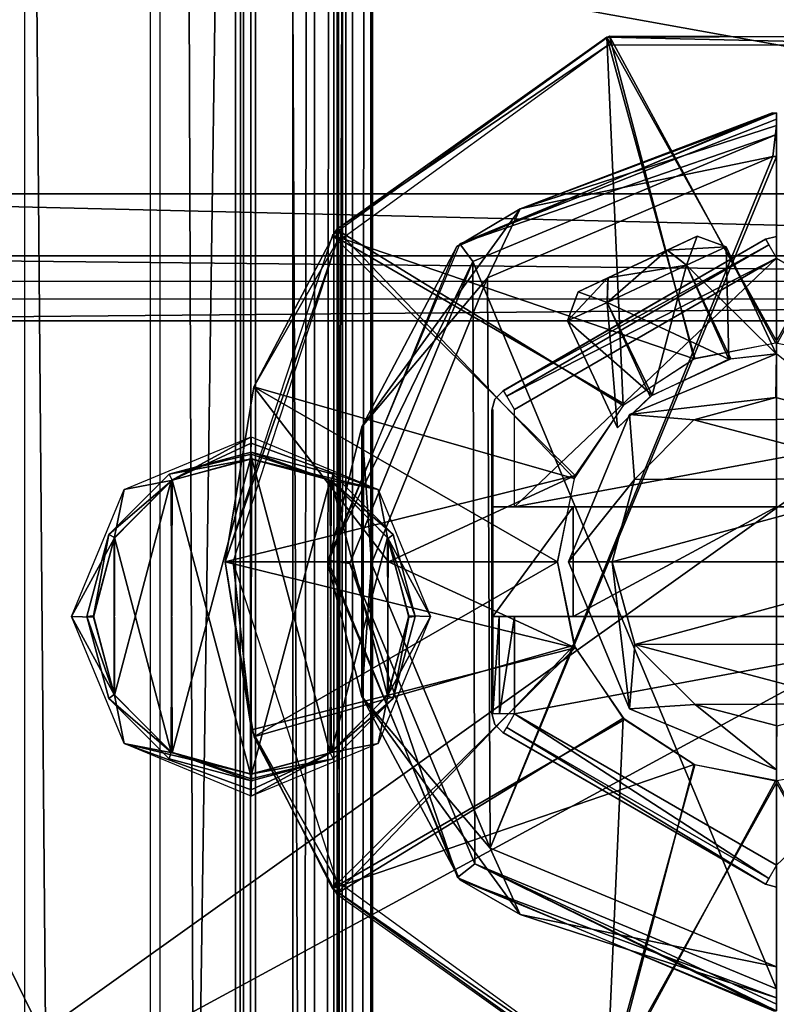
# Model space of a CAD drawing. Header units: millimetres. Extents: x -52 to 137, y -253 to 253.
# Tile 65 of 119: x -17 to 0, y 34 to 57. Entities that reach past the tile are written whole.
import ezdxf

# ---------------------------------------------------------------- set-up
doc = ezdxf.new("R2010")
doc.units = ezdxf.units.MM
doc.header["$LTSCALE"] = 65.185185
for name, color, linetype in [('1252', 7, 'CONTINUOUS'), ('1310', 7, 'CONTINUOUS'), ('1311', 7, 'CONTINUOUS'), ('1312', 7, 'CONTINUOUS'), ('1313', 7, 'CONTINUOUS'), ('1314', 7, 'CONTINUOUS'), ('1478', 7, 'CONTINUOUS'), ('1479', 7, 'CONTINUOUS'), ('1480', 7, 'CONTINUOUS'), ('1481', 7, 'CONTINUOUS'), ('1482', 7, 'CONTINUOUS'), ('1483', 7, 'CONTINUOUS'), ('1485', 7, 'CONTINUOUS'), ('1487', 7, 'CONTINUOUS'), ('1488', 7, 'CONTINUOUS'), ('1494', 7, 'CONTINUOUS'), ('1495', 7, 'CONTINUOUS'), ('1496', 7, 'CONTINUOUS'), ('1497', 7, 'CONTINUOUS'), ('1498', 7, 'CONTINUOUS'), ('1499', 7, 'CONTINUOUS'), ('1500', 7, 'CONTINUOUS'), ('1505', 7, 'CONTINUOUS'), ('1506', 7, 'CONTINUOUS'), ('1507', 7, 'CONTINUOUS'), ('1508', 7, 'CONTINUOUS'), ('1509', 7, 'CONTINUOUS'), ('1510', 7, 'CONTINUOUS'), ('1511', 7, 'CONTINUOUS'), ('1516', 7, 'CONTINUOUS'), ('322', 7, 'CONTINUOUS'), ('323', 7, 'CONTINUOUS'), ('324', 7, 'CONTINUOUS'), ('325', 7, 'CONTINUOUS'), ('326', 7, 'CONTINUOUS'), ('327', 7, 'CONTINUOUS'), ('328', 7, 'CONTINUOUS'), ('329', 7, 'CONTINUOUS'), ('343', 7, 'CONTINUOUS'), ('345', 7, 'CONTINUOUS'), ('353', 7, 'CONTINUOUS'), ('363', 7, 'CONTINUOUS'), ('367', 7, 'CONTINUOUS'), ('368', 7, 'CONTINUOUS'), ('369', 7, 'CONTINUOUS'), ('466', 7, 'CONTINUOUS'), ('467', 7, 'CONTINUOUS'), ('504', 7, 'CONTINUOUS'), ('524', 7, 'CONTINUOUS'), ('525', 7, 'CONTINUOUS'), ('526', 7, 'CONTINUOUS'), ('527', 7, 'CONTINUOUS'), ('528', 7, 'CONTINUOUS'), ('529', 7, 'CONTINUOUS'), ('530', 7, 'CONTINUOUS'), ('531', 7, 'CONTINUOUS'), ('532', 7, 'CONTINUOUS'), ('533', 7, 'CONTINUOUS'), ('534', 7, 'CONTINUOUS')]:
    doc.layers.add(name, color=color, linetype=linetype)

msp = doc.modelspace()

# ---------------------------------------------------------------- linework, layer by layer
at = {"layer": '1252', "linetype": 'Continuous'}
for points in [[(-18.508, -247.5, 37.491), (-18.508, 247.5, 37.491), (-14.305, -247.5, 35.363), (-18.508, -247.5, 37.491)], [(-14.305, -247.5, 35.363), (-18.508, 247.5, 37.491), (-14.305, 247.5, 35.363), (-14.305, -247.5, 35.363)]]:
    msp.add_3dface(points, dxfattribs=at)
at = {"layer": '1310', "color": 7, "linetype": 'Continuous'}
for points in [[(-12, 47, -116.31), (-12, 47, -110.31), (-10.125, 46.498, -110.31), (-12, 47, -116.31)], [(-10.125, 46.498, -116.31), (-12, 47, -116.31), (-10.125, 46.498, -110.31), (-10.125, 46.498, -116.31)], [(-8.752, 45.125, -116.31), (-10.125, 46.498, -116.31), (-8.752, 45.125, -110.31), (-8.752, 45.125, -116.31)], [(-8.752, 45.125, -110.31), (-10.125, 46.498, -116.31), (-10.125, 46.498, -110.31), (-8.752, 45.125, -110.31)], [(-8.25, 43.25, -116.31), (-8.752, 45.125, -116.31), (-8.25, 43.25, -110.31), (-8.25, 43.25, -116.31)], [(-8.25, 43.25, -110.31), (-8.752, 45.125, -116.31), (-8.752, 45.125, -110.31), (-8.25, 43.25, -110.31)], [(-8.752, 41.375, -116.31), (-8.25, 43.25, -116.31), (-8.752, 41.375, -110.31), (-8.752, 41.375, -116.31)], [(-8.752, 41.375, -110.31), (-8.25, 43.25, -116.31), (-8.25, 43.25, -110.31), (-8.752, 41.375, -110.31)], [(-10.125, 40.002, -116.31), (-8.752, 41.375, -116.31), (-10.125, 40.002, -110.31), (-10.125, 40.002, -116.31)], [(-10.125, 40.002, -110.31), (-8.752, 41.375, -116.31), (-8.752, 41.375, -110.31), (-10.125, 40.002, -110.31)], [(-12, 39.5, -116.31), (-10.125, 40.002, -116.31), (-12, 39.5, -110.31), (-12, 39.5, -116.31)], [(-12, 39.5, -110.31), (-10.125, 40.002, -116.31), (-10.125, 40.002, -110.31), (-12, 39.5, -110.31)]]:
    msp.add_3dface(points, dxfattribs=at)
at = {"layer": '1311', "color": 7, "linetype": 'Continuous'}
for points in [[(-10.125, 46.498, -110.31), (-12, 47, -110.31), (-10.172, 46.351, -110.16), (-10.125, 46.498, -110.31)], [(-12, 47, -110.31), (-12, 46.956, -110.204), (-10.172, 46.351, -110.16), (-12, 47, -110.31)], [(-12, 46.956, -110.204), (-11.987, 46.852, -110.16), (-10.172, 46.351, -110.16), (-12, 46.956, -110.204)], [(-8.752, 45.125, -110.31), (-10.125, 46.498, -110.31), (-10.172, 46.351, -110.16), (-8.752, 45.125, -110.31)], [(-8.87, 45.028, -110.16), (-8.752, 45.125, -110.31), (-10.172, 46.351, -110.16), (-8.87, 45.028, -110.16)], [(-8.25, 43.25, -110.31), (-8.752, 45.125, -110.31), (-8.87, 45.028, -110.16), (-8.25, 43.25, -110.31)], [(-8.401, 43.237, -110.16), (-8.25, 43.25, -110.31), (-8.87, 45.028, -110.16), (-8.401, 43.237, -110.16)], [(-8.883, 41.449, -110.16), (-8.752, 41.375, -110.31), (-8.401, 43.237, -110.16), (-8.883, 41.449, -110.16)], [(-8.752, 41.375, -110.31), (-8.25, 43.25, -110.31), (-8.401, 43.237, -110.16), (-8.752, 41.375, -110.31)], [(-10.195, 40.136, -110.16), (-8.752, 41.375, -110.31), (-8.883, 41.449, -110.16), (-10.195, 40.136, -110.16)], [(-10.125, 40.002, -110.31), (-8.752, 41.375, -110.31), (-10.195, 40.136, -110.16), (-10.125, 40.002, -110.31)], [(-12.013, 39.648, -110.16), (-10.125, 40.002, -110.31), (-10.195, 40.136, -110.16), (-12.013, 39.648, -110.16)], [(-12, 39.544, -110.204), (-10.125, 40.002, -110.31), (-12.013, 39.648, -110.16), (-12, 39.544, -110.204)], [(-12, 39.5, -110.31), (-10.125, 40.002, -110.31), (-12, 39.544, -110.204), (-12, 39.5, -110.31)]]:
    msp.add_3dface(points, dxfattribs=at)
at = {"layer": '1312', "color": 7, "linetype": 'Continuous'}
for points in [[(-12.013, 39.648, -110.16), (-11.987, 46.852, -110.16), (-13.805, 46.364, -110.16), (-12.013, 39.648, -110.16)], [(-11.987, 46.852, -110.16), (-12.013, 39.648, -110.16), (-10.195, 40.136, -110.16), (-11.987, 46.852, -110.16)], [(-11.987, 46.852, -110.16), (-10.195, 40.136, -110.16), (-10.172, 46.351, -110.16), (-11.987, 46.852, -110.16)], [(-15.117, 45.051, -110.16), (-13.828, 40.149, -110.16), (-13.805, 46.364, -110.16), (-15.117, 45.051, -110.16)], [(-13.828, 40.149, -110.16), (-12.013, 39.648, -110.16), (-13.805, 46.364, -110.16), (-13.828, 40.149, -110.16)], [(-10.195, 40.136, -110.16), (-8.883, 41.449, -110.16), (-10.172, 46.351, -110.16), (-10.195, 40.136, -110.16)], [(-8.883, 41.449, -110.16), (-8.87, 45.028, -110.16), (-10.172, 46.351, -110.16), (-8.883, 41.449, -110.16)], [(-15.599, 43.263, -110.16), (-15.13, 41.472, -110.16), (-15.117, 45.051, -110.16), (-15.599, 43.263, -110.16)], [(-15.13, 41.472, -110.16), (-13.828, 40.149, -110.16), (-15.117, 45.051, -110.16), (-15.13, 41.472, -110.16)], [(-8.883, 41.449, -110.16), (-8.401, 43.237, -110.16), (-8.87, 45.028, -110.16), (-8.883, 41.449, -110.16)]]:
    msp.add_3dface(points, dxfattribs=at)
at = {"layer": '1313', "color": 7, "linetype": 'Continuous'}
for points in [[(-12, 46.956, -110.204), (-12, 47, -110.31), (-13.875, 46.498, -110.31), (-12, 46.956, -110.204)], [(-11.987, 46.852, -110.16), (-12, 46.956, -110.204), (-13.875, 46.498, -110.31), (-11.987, 46.852, -110.16)], [(-13.805, 46.364, -110.16), (-11.987, 46.852, -110.16), (-13.875, 46.498, -110.31), (-13.805, 46.364, -110.16)], [(-15.248, 45.125, -110.31), (-13.805, 46.364, -110.16), (-13.875, 46.498, -110.31), (-15.248, 45.125, -110.31)], [(-15.117, 45.051, -110.16), (-13.805, 46.364, -110.16), (-15.248, 45.125, -110.31), (-15.117, 45.051, -110.16)], [(-15.75, 43.25, -110.31), (-15.599, 43.263, -110.16), (-15.248, 45.125, -110.31), (-15.75, 43.25, -110.31)], [(-15.599, 43.263, -110.16), (-15.117, 45.051, -110.16), (-15.248, 45.125, -110.31), (-15.599, 43.263, -110.16)], [(-15.13, 41.472, -110.16), (-15.599, 43.263, -110.16), (-15.75, 43.25, -110.31), (-15.13, 41.472, -110.16)], [(-15.248, 41.375, -110.31), (-15.13, 41.472, -110.16), (-15.75, 43.25, -110.31), (-15.248, 41.375, -110.31)], [(-13.828, 40.149, -110.16), (-15.13, 41.472, -110.16), (-15.248, 41.375, -110.31), (-13.828, 40.149, -110.16)], [(-13.875, 40.002, -110.31), (-13.828, 40.149, -110.16), (-15.248, 41.375, -110.31), (-13.875, 40.002, -110.31)], [(-12, 39.5, -110.31), (-13.828, 40.149, -110.16), (-13.875, 40.002, -110.31), (-12, 39.5, -110.31)], [(-12, 39.5, -110.31), (-12, 39.544, -110.204), (-13.828, 40.149, -110.16), (-12, 39.5, -110.31)], [(-12, 39.544, -110.204), (-12.013, 39.648, -110.16), (-13.828, 40.149, -110.16), (-12, 39.544, -110.204)]]:
    msp.add_3dface(points, dxfattribs=at)
at = {"layer": '1314', "color": 7, "linetype": 'Continuous'}
for points in [[(-12, 47, -110.31), (-12, 47, -116.31), (-13.875, 46.498, -116.31), (-12, 47, -110.31)], [(-13.875, 46.498, -110.31), (-12, 47, -110.31), (-13.875, 46.498, -116.31), (-13.875, 46.498, -110.31)], [(-15.248, 45.125, -110.31), (-13.875, 46.498, -110.31), (-15.248, 45.125, -116.31), (-15.248, 45.125, -110.31)], [(-15.248, 45.125, -116.31), (-13.875, 46.498, -110.31), (-13.875, 46.498, -116.31), (-15.248, 45.125, -116.31)], [(-15.75, 43.25, -110.31), (-15.248, 45.125, -110.31), (-15.75, 43.25, -116.31), (-15.75, 43.25, -110.31)], [(-15.75, 43.25, -116.31), (-15.248, 45.125, -110.31), (-15.248, 45.125, -116.31), (-15.75, 43.25, -116.31)], [(-15.248, 41.375, -110.31), (-15.75, 43.25, -110.31), (-15.248, 41.375, -116.31), (-15.248, 41.375, -110.31)], [(-15.248, 41.375, -116.31), (-15.75, 43.25, -110.31), (-15.75, 43.25, -116.31), (-15.248, 41.375, -116.31)], [(-13.875, 40.002, -110.31), (-15.248, 41.375, -110.31), (-13.875, 40.002, -116.31), (-13.875, 40.002, -110.31)], [(-13.875, 40.002, -116.31), (-15.248, 41.375, -110.31), (-15.248, 41.375, -116.31), (-13.875, 40.002, -116.31)], [(-12, 39.5, -116.31), (-12, 39.5, -110.31), (-13.875, 40.002, -110.31), (-12, 39.5, -116.31)], [(-12, 39.5, -116.31), (-13.875, 40.002, -110.31), (-13.875, 40.002, -116.31), (-12, 39.5, -116.31)]]:
    msp.add_3dface(points, dxfattribs=at)
at = {"layer": '1478', "color": 7, "linetype": 'Continuous'}
for points in [[(-2.052, 51.267, -147.016), (-0.008, 49.25, -148.748), (-1.146, 51.689, -148.748), (-2.052, 51.267, -147.016)], [(-3.865, 50.422, -147.016), (-2.843, 48.305, -146.998), (-2.052, 51.267, -147.016), (-3.865, 50.422, -147.016)], [(-2.843, 48.305, -146.998), (-1.041, 49.134, -147.024), (-2.052, 51.267, -147.016), (-2.843, 48.305, -146.998)], [(-1.041, 49.134, -147.024), (-0.008, 49.25, -148.748), (-2.052, 51.267, -147.016), (-1.041, 49.134, -147.024)], [(-4.771, 49.999, -148.748), (-2.843, 48.305, -146.998), (-3.865, 50.422, -147.016), (-4.771, 49.999, -148.748)], [(-3.633, 47.56, -148.748), (-2.843, 48.305, -146.998), (-4.771, 49.999, -148.748), (-3.633, 47.56, -148.748)]]:
    msp.add_3dface(points, dxfattribs=at)
at = {"layer": '1479', "color": 7, "linetype": 'Continuous'}
for points in [[(-1.146, 51.689, -148.748), (-1.088, 49.124, -150.498), (-2.052, 51.267, -150.48), (-1.146, 51.689, -148.748)], [(-1.146, 51.689, -148.748), (-0.008, 49.25, -148.748), (-1.088, 49.124, -150.498), (-1.146, 51.689, -148.748)], [(-2.052, 51.267, -150.48), (-1.088, 49.124, -150.498), (-3.865, 50.422, -150.48), (-2.052, 51.267, -150.48)], [(-3.633, 47.56, -148.748), (-4.771, 49.999, -148.748), (-3.865, 50.422, -150.48), (-3.633, 47.56, -148.748)], [(-1.088, 49.124, -150.498), (-2.882, 48.276, -150.47), (-3.865, 50.422, -150.48), (-1.088, 49.124, -150.498)], [(-2.882, 48.276, -150.47), (-3.633, 47.56, -148.748), (-3.865, 50.422, -150.48), (-2.882, 48.276, -150.47)]]:
    msp.add_3dface(points, dxfattribs=at)
at = {"layer": '1480', "color": 7, "linetype": 'Continuous'}
for points in [[(-1.81, 51.931, -148.748), (-2.052, 51.267, -150.48), (-2.499, 51.61, -150.052), (-1.81, 51.931, -148.748)], [(-1.146, 51.689, -148.748), (-2.052, 51.267, -150.48), (-1.81, 51.931, -148.748), (-1.146, 51.689, -148.748)], [(-2.052, 51.267, -150.48), (-3.865, 50.422, -150.48), (-2.499, 51.61, -150.052), (-2.052, 51.267, -150.48)], [(-2.499, 51.61, -150.052), (-3.865, 50.422, -150.48), (-3.85, 50.98, -150.046), (-2.499, 51.61, -150.052)], [(-4.771, 49.999, -148.748), (-4.529, 50.663, -148.748), (-3.85, 50.98, -150.046), (-4.771, 49.999, -148.748)], [(-3.865, 50.422, -150.48), (-4.771, 49.999, -148.748), (-3.85, 50.98, -150.046), (-3.865, 50.422, -150.48)]]:
    msp.add_3dface(points, dxfattribs=at)
at = {"layer": '1481', "color": 7, "linetype": 'Continuous'}
for points in [[(-4.529, 50.663, -148.748), (-1.81, 51.931, -148.748), (-2.499, 51.61, -150.052), (-4.529, 50.663, -148.748)], [(-1.81, 51.931, -148.748), (-4.529, 50.663, -148.748), (-3.841, 50.984, -147.444), (-1.81, 51.931, -148.748)], [(-2.49, 51.614, -147.45), (-1.81, 51.931, -148.748), (-3.841, 50.984, -147.444), (-2.49, 51.614, -147.45)], [(-4.529, 50.663, -148.748), (-2.499, 51.61, -150.052), (-3.85, 50.98, -150.046), (-4.529, 50.663, -148.748)]]:
    msp.add_3dface(points, dxfattribs=at)
at = {"layer": '1482', "color": 7, "linetype": 'Continuous'}
for points in [[(-1.146, 51.689, -148.748), (-1.81, 51.931, -148.748), (-2.49, 51.614, -147.45), (-1.146, 51.689, -148.748)], [(-2.052, 51.267, -147.016), (-2.49, 51.614, -147.45), (-3.841, 50.984, -147.444), (-2.052, 51.267, -147.016)], [(-2.052, 51.267, -147.016), (-1.146, 51.689, -148.748), (-2.49, 51.614, -147.45), (-2.052, 51.267, -147.016)], [(-3.865, 50.422, -147.016), (-2.052, 51.267, -147.016), (-3.841, 50.984, -147.444), (-3.865, 50.422, -147.016)], [(-4.529, 50.663, -148.748), (-3.865, 50.422, -147.016), (-3.841, 50.984, -147.444), (-4.529, 50.663, -148.748)], [(-4.771, 49.999, -148.748), (-3.865, 50.422, -147.016), (-4.529, 50.663, -148.748), (-4.771, 49.999, -148.748)]]:
    msp.add_3dface(points, dxfattribs=at)
at = {"layer": '1483', "color": 7, "linetype": 'Continuous'}
for points in [[(0, 34.75, -168.748), (0, 54.25, -168.748), (-6.934, 51.353, -168.748), (0, 34.75, -168.748)], [(-9.749, 44.461, -168.748), (-6.891, 37.603, -168.748), (-6.934, 51.353, -168.748), (-9.749, 44.461, -168.748)], [(-6.891, 37.603, -168.748), (0, 34.75, -168.748), (-6.934, 51.353, -168.748), (-6.891, 37.603, -168.748)]]:
    msp.add_3dface(points, dxfattribs=at)
at = {"layer": '1485', "color": 7, "linetype": 'Continuous'}
for points in [[(0, 54.604, -168.894), (0, 54.75, -169.248), (-7.236, 51.76, -169.248), (0, 54.604, -168.894)], [(0, 54.25, -168.748), (0, 54.604, -168.894), (-7.236, 51.76, -169.248), (0, 54.25, -168.748)], [(-6.934, 51.353, -168.748), (0, 54.25, -168.748), (-7.236, 51.76, -169.248), (-6.934, 51.353, -168.748)], [(-10.25, 44.534, -169.248), (-6.934, 51.353, -168.748), (-7.236, 51.76, -169.248), (-10.25, 44.534, -169.248)], [(-9.749, 44.461, -168.748), (-6.934, 51.353, -168.748), (-10.25, 44.534, -169.248), (-9.749, 44.461, -168.748)], [(-7.283, 37.288, -169.248), (-9.749, 44.461, -168.748), (-10.25, 44.534, -169.248), (-7.283, 37.288, -169.248)], [(-6.891, 37.603, -168.748), (-9.749, 44.461, -168.748), (-7.283, 37.288, -169.248), (-6.891, 37.603, -168.748)], [(-0.067, 34.25, -169.248), (-6.891, 37.603, -168.748), (-7.283, 37.288, -169.248), (-0.067, 34.25, -169.248)], [(0, 34.75, -168.748), (-6.891, 37.603, -168.748), (0, 34.396, -168.894), (0, 34.75, -168.748)], [(-6.891, 37.603, -168.748), (0, 34.25, -169.248), (0, 34.396, -168.894), (-6.891, 37.603, -168.748)], [(0, 34.25, -169.248), (-6.891, 37.603, -168.748), (-0.067, 34.25, -169.248), (0, 34.25, -169.248)]]:
    msp.add_3dface(points, dxfattribs=at)
at = {"layer": '1487', "color": 7, "linetype": 'Continuous'}
for points in [[(-6.6, 50.98, -170.748), (-0.086, 53.75, -170.748), (-6.539, 37.959, -170.748), (-6.6, 50.98, -170.748)], [(0, 53.75, -170.748), (0, 35.25, -170.748), (-6.539, 37.959, -170.748), (0, 53.75, -170.748)], [(-0.086, 53.75, -170.748), (0, 53.75, -170.748), (-6.539, 37.959, -170.748), (-0.086, 53.75, -170.748)], [(-9.248, 44.457, -170.748), (-6.6, 50.98, -170.748), (-6.539, 37.959, -170.748), (-9.248, 44.457, -170.748)]]:
    msp.add_3dface(points, dxfattribs=at)
at = {"layer": '1488', "color": 7, "linetype": 'Continuous'}
for points in [[(-0.095, 54.75, -169.748), (-5.853, 52.555, -170.455), (-7.298, 51.697, -169.748), (-0.095, 54.75, -169.748)], [(0, 54.75, -169.748), (0, 54.457, -170.455), (-5.853, 52.555, -170.455), (0, 54.75, -169.748)], [(0, 54.75, -169.748), (-5.853, 52.555, -170.455), (-0.095, 54.75, -169.748), (0, 54.75, -169.748)], [(0, 54.457, -170.455), (-0.086, 53.75, -170.748), (-5.853, 52.555, -170.455), (0, 54.457, -170.455)], [(0, 54.457, -170.455), (0, 53.75, -170.748), (-0.086, 53.75, -170.748), (0, 54.457, -170.455)], [(-0.086, 53.75, -170.748), (-6.6, 50.98, -170.748), (-5.853, 52.555, -170.455), (-0.086, 53.75, -170.748)], [(-5.853, 52.555, -170.455), (-6.6, 50.98, -170.748), (-9.47, 47.577, -170.455), (-5.853, 52.555, -170.455)], [(-5.853, 52.555, -170.455), (-9.47, 47.577, -170.455), (-7.298, 51.697, -169.748), (-5.853, 52.555, -170.455)], [(-7.298, 51.697, -169.748), (-9.47, 47.577, -170.455), (-10.25, 44.452, -169.748), (-7.298, 51.697, -169.748)], [(-6.6, 50.98, -170.748), (-9.248, 44.457, -170.748), (-9.47, 47.577, -170.455), (-6.6, 50.98, -170.748)], [(-9.47, 47.577, -170.455), (-9.47, 41.423, -170.455), (-10.25, 44.452, -169.748), (-9.47, 47.577, -170.455)], [(-9.47, 47.577, -170.455), (-9.248, 44.457, -170.748), (-9.47, 41.423, -170.455), (-9.47, 47.577, -170.455)], [(-10.25, 44.452, -169.748), (-9.47, 41.423, -170.455), (-7.231, 37.235, -169.748), (-10.25, 44.452, -169.748)], [(-9.248, 44.457, -170.748), (-6.539, 37.959, -170.748), (-9.47, 41.423, -170.455), (-9.248, 44.457, -170.748)], [(-9.47, 41.423, -170.455), (-6.539, 37.959, -170.748), (-5.853, 36.445, -170.455), (-9.47, 41.423, -170.455)], [(-9.47, 41.423, -170.455), (-5.853, 36.445, -170.455), (-7.231, 37.235, -169.748), (-9.47, 41.423, -170.455)], [(-6.539, 37.959, -170.748), (0, 35.25, -170.748), (-5.853, 36.445, -170.455), (-6.539, 37.959, -170.748)], [(0, 34.543, -170.455), (0, 34.25, -169.748), (-7.231, 37.235, -169.748), (0, 34.543, -170.455)], [(-5.853, 36.445, -170.455), (0, 34.543, -170.455), (-7.231, 37.235, -169.748), (-5.853, 36.445, -170.455)], [(0, 35.25, -170.748), (0, 34.543, -170.455), (-5.853, 36.445, -170.455), (0, 35.25, -170.748)]]:
    msp.add_3dface(points, dxfattribs=at)
at = {"layer": '1494', "color": 7, "linetype": 'Continuous'}
for points in [[(-6.25, 48.397, -170.748), (-0.25, 51.861, -170.748), (-6.25, 48.397, -174.848), (-6.25, 48.397, -170.748)], [(-6.25, 48.397, -174.848), (-0.25, 51.861, -170.748), (-6.245, 48.4, -175.348), (-6.25, 48.397, -174.848)], [(-6.245, 48.4, -175.348), (-0.25, 51.861, -170.748), (-6.232, 48.408, -175.848), (-6.245, 48.4, -175.348)], [(-0.25, 51.861, -170.748), (-0.25, 51.861, -175.848), (-6.232, 48.408, -175.848), (-0.25, 51.861, -170.748)]]:
    msp.add_3dface(points, dxfattribs=at)
at = {"layer": '1495', "color": 7, "linetype": 'Continuous'}
for points in [[(-6.232, 48.408, -175.848), (-0.25, 51.861, -175.848), (-0.177, 51.734, -176.201), (-6.232, 48.408, -175.848)], [(-6.232, 48.408, -175.848), (-0.177, 51.734, -176.201), (-6.159, 48.281, -176.201), (-6.232, 48.408, -175.848)], [(-0.177, 51.734, -176.201), (0, 51.428, -176.348), (-6.159, 48.281, -176.201), (-0.177, 51.734, -176.201)], [(-6.159, 48.281, -176.201), (0, 51.428, -176.348), (-5.982, 47.975, -176.348), (-6.159, 48.281, -176.201)]]:
    msp.add_3dface(points, dxfattribs=at)
at = {"layer": '1496', "color": 7, "linetype": 'Continuous'}
for points in [[(-5.982, 41.025, -176.348), (6, 43.25, -176.348), (0, 37.572, -176.348), (-5.982, 41.025, -176.348)], [(6, 43.25, -176.348), (-5.982, 41.025, -176.348), (-5.982, 43.25, -176.348), (6, 43.25, -176.348)]]:
    msp.add_3dface(points, dxfattribs=at)
at = {"layer": '1497', "color": 7, "linetype": 'Continuous'}
for points in [[(-5.982, 47.975, -176.348), (0, 51.428, -176.348), (-5.982, 45.75, -176.348), (-5.982, 47.975, -176.348)], [(0, 51.428, -176.348), (6, 47.964, -176.348), (-5.982, 45.75, -176.348), (0, 51.428, -176.348)], [(6, 47.964, -176.348), (6, 45.75, -176.348), (-5.982, 45.75, -176.348), (6, 47.964, -176.348)]]:
    msp.add_3dface(points, dxfattribs=at)
at = {"layer": '1498', "color": 7, "linetype": 'Continuous'}
for points in [[(-6.329, 41.025, -176.208), (-6.482, 41.025, -175.866), (-6.337, 43.25, -176.2), (-6.329, 41.025, -176.208)], [(-6.337, 43.25, -176.2), (-6.482, 41.025, -175.866), (-6.482, 43.25, -175.866), (-6.337, 43.25, -176.2)], [(-5.982, 43.25, -176.348), (-6.329, 41.025, -176.208), (-6.337, 43.25, -176.2), (-5.982, 43.25, -176.348)], [(-5.982, 43.25, -176.348), (-5.982, 41.025, -176.348), (-6.329, 41.025, -176.208), (-5.982, 43.25, -176.348)]]:
    msp.add_3dface(points, dxfattribs=at)
at = {"layer": '1499', "color": 7, "linetype": 'Continuous'}
for points in [[(-6.5, 47.964, -174.848), (-6.495, 47.967, -175.357), (-6.5, 41.036, -174.848), (-6.5, 47.964, -174.848)], [(-6.5, 41.036, -174.848), (-6.495, 47.967, -175.357), (-6.495, 41.033, -175.357), (-6.5, 41.036, -174.848)], [(-6.482, 47.975, -175.866), (-6.482, 45.75, -175.866), (-6.495, 41.033, -175.357), (-6.482, 47.975, -175.866)], [(-6.495, 47.967, -175.357), (-6.482, 47.975, -175.866), (-6.495, 41.033, -175.357), (-6.495, 47.967, -175.357)], [(-6.482, 45.75, -175.866), (-6.482, 43.25, -175.866), (-6.495, 41.033, -175.357), (-6.482, 45.75, -175.866)], [(-4.646, 43.25, -184.893), (-6.482, 43.25, -175.866), (-4.646, 45.75, -184.893), (-4.646, 43.25, -184.893)], [(-4.646, 45.75, -184.893), (-6.482, 43.25, -175.866), (-6.482, 45.75, -175.866), (-4.646, 45.75, -184.893)], [(0, 43.25, -192.848), (-4.646, 43.25, -184.893), (0, 45.75, -192.848), (0, 43.25, -192.848)], [(0, 45.75, -192.848), (-4.646, 43.25, -184.893), (-4.646, 45.75, -184.893), (0, 45.75, -192.848)], [(-6.482, 43.25, -175.866), (-6.482, 41.025, -175.866), (-6.495, 41.033, -175.357), (-6.482, 43.25, -175.866)]]:
    msp.add_3dface(points, dxfattribs=at)
at = {"layer": '1500', "color": 7, "linetype": 'Continuous'}
for points in [[(-6.337, 43.25, -176.2), (-6.482, 43.25, -175.866), (-4.646, 43.25, -184.893), (-6.337, 43.25, -176.2)], [(-5.982, 43.25, -176.348), (-6.337, 43.25, -176.2), (-4.646, 43.25, -184.893), (-5.982, 43.25, -176.348)], [(6, 43.25, -176.348), (-5.982, 43.25, -176.348), (0, 43.25, -192.848), (6, 43.25, -176.348)], [(-5.982, 43.25, -176.348), (-4.646, 43.25, -184.893), (0, 43.25, -192.848), (-5.982, 43.25, -176.348)]]:
    msp.add_3dface(points, dxfattribs=at)
at = {"layer": '1505', "color": 7, "linetype": 'Continuous'}
for points in [[(-0.25, 37.139, -170.748), (-0.25, 37.139, -175.848), (0, 37.072, -175.848), (-0.25, 37.139, -170.748)], [(-0.25, 37.139, -170.748), (0, 37.072, -175.848), (0, 37.072, -170.748), (-0.25, 37.139, -170.748)]]:
    msp.add_3dface(points, dxfattribs=at)
at = {"layer": '1506', "color": 7, "linetype": 'Continuous'}
for points in [[(-6.25, 40.603, -170.748), (-6.25, 40.603, -174.848), (-6.245, 40.6, -175.348), (-6.25, 40.603, -170.748)], [(-6.232, 40.592, -175.848), (-6.25, 40.603, -170.748), (-6.245, 40.6, -175.348), (-6.232, 40.592, -175.848)], [(-6.25, 40.603, -170.748), (-6.232, 40.592, -175.848), (-0.25, 37.139, -175.848), (-6.25, 40.603, -170.748)], [(-0.25, 37.139, -170.748), (-6.25, 40.603, -170.748), (-0.25, 37.139, -175.848), (-0.25, 37.139, -170.748)]]:
    msp.add_3dface(points, dxfattribs=at)
at = {"layer": '1507', "color": 7, "linetype": 'Continuous'}
for points in [[(-6.159, 40.719, -176.201), (-5.982, 41.025, -176.348), (-0.177, 37.266, -176.201), (-6.159, 40.719, -176.201)], [(-5.982, 41.025, -176.348), (0, 37.572, -176.348), (-0.177, 37.266, -176.201), (-5.982, 41.025, -176.348)], [(-0.25, 37.139, -175.848), (-6.232, 40.592, -175.848), (-6.159, 40.719, -176.201), (-0.25, 37.139, -175.848)], [(-0.25, 37.139, -175.848), (-6.159, 40.719, -176.201), (-0.177, 37.266, -176.201), (-0.25, 37.139, -175.848)]]:
    msp.add_3dface(points, dxfattribs=at)
at = {"layer": '1508', "color": 7, "linetype": 'Continuous'}
for points in [[(-6.5, 41.036, -170.748), (-6.5, 41.036, -174.848), (-6.433, 40.786, -174.848), (-6.5, 41.036, -170.748)], [(-6.5, 41.036, -170.748), (-6.433, 40.786, -174.848), (-6.433, 40.786, -170.748), (-6.5, 41.036, -170.748)], [(-6.25, 40.603, -174.848), (-6.25, 40.603, -170.748), (-6.433, 40.786, -170.748), (-6.25, 40.603, -174.848)], [(-6.433, 40.786, -174.848), (-6.25, 40.603, -174.848), (-6.433, 40.786, -170.748), (-6.433, 40.786, -174.848)]]:
    msp.add_3dface(points, dxfattribs=at)
at = {"layer": '1509', "color": 7, "linetype": 'Continuous'}
for points in [[(-6.5, 47.964, -174.848), (-6.5, 41.036, -174.848), (-6.5, 47.964, -170.748), (-6.5, 47.964, -174.848)], [(-6.5, 47.964, -170.748), (-6.5, 41.036, -174.848), (-6.5, 41.036, -170.748), (-6.5, 47.964, -170.748)]]:
    msp.add_3dface(points, dxfattribs=at)
at = {"layer": '1510', "color": 7, "linetype": 'Continuous'}
for points in [[(-6.25, 48.397, -170.748), (-6.25, 48.397, -174.848), (-6.433, 48.214, -174.848), (-6.25, 48.397, -170.748)], [(-6.25, 48.397, -170.748), (-6.433, 48.214, -174.848), (-6.433, 48.214, -170.748), (-6.25, 48.397, -170.748)], [(-6.5, 47.964, -174.848), (-6.5, 47.964, -170.748), (-6.433, 48.214, -170.748), (-6.5, 47.964, -174.848)], [(-6.433, 48.214, -174.848), (-6.5, 47.964, -174.848), (-6.433, 48.214, -170.748), (-6.433, 48.214, -174.848)]]:
    msp.add_3dface(points, dxfattribs=at)
at = {"layer": '1511', "color": 7, "linetype": 'Continuous'}
for points in [[(-4.646, 45.75, -184.893), (-6.482, 45.75, -175.866), (-6.321, 45.75, -176.216), (-4.646, 45.75, -184.893)], [(-5.982, 45.75, -176.348), (-4.646, 45.75, -184.893), (-6.321, 45.75, -176.216), (-5.982, 45.75, -176.348)], [(-5.982, 45.75, -176.348), (6, 45.75, -176.348), (-4.646, 45.75, -184.893), (-5.982, 45.75, -176.348)], [(6, 45.75, -176.348), (0, 45.75, -192.848), (-4.646, 45.75, -184.893), (6, 45.75, -176.348)]]:
    msp.add_3dface(points, dxfattribs=at)
at = {"layer": '1516', "color": 7, "linetype": 'Continuous'}
for points in [[(-0.25, 51.861, -175.848), (-0.25, 51.861, -170.748), (0, 51.928, -170.748), (-0.25, 51.861, -175.848)], [(0, 51.928, -175.848), (-0.25, 51.861, -175.848), (0, 51.928, -170.748), (0, 51.928, -175.848)]]:
    msp.add_3dface(points, dxfattribs=at)
at = {"layer": '322', "linetype": 'Continuous'}
for points in [[(-10.108, -247.5, 37.416), (-9.836, -247.5, 37.012), (-10.108, 247.5, 37.416), (-10.108, -247.5, 37.416)], [(-10.108, 247.5, 37.416), (-9.836, -247.5, 37.012), (-9.836, 247.5, 37.012), (-10.108, 247.5, 37.416)], [(-9.836, -247.5, 37.012), (-10.036, -247.5, 36.568), (-9.836, 247.5, 37.012), (-9.836, -247.5, 37.012)], [(-9.836, 247.5, 37.012), (-10.036, -247.5, 36.568), (-10.036, 247.5, 36.568), (-9.836, 247.5, 37.012)]]:
    msp.add_3dface(points, dxfattribs=at)
at = {"layer": '323', "linetype": 'Continuous'}
for points in [[(-10.108, -247.5, 37.416), (-10.108, 247.5, 37.416), (-17.173, -247.5, 40.991), (-10.108, -247.5, 37.416)], [(-17.173, -247.5, 40.991), (-10.108, 247.5, 37.416), (-17.173, 247.5, 40.991), (-17.173, -247.5, 40.991)]]:
    msp.add_3dface(points, dxfattribs=at)
at = {"layer": '324', "linetype": 'Continuous'}
for points in [[(-12.355, 247.5, 31.299), (-12.355, -247.5, 31.299), (-14.075, 247.5, 35.122), (-12.355, 247.5, 31.299)], [(-14.075, 247.5, 35.122), (-12.355, -247.5, 31.299), (-14.075, -247.5, 35.122), (-14.075, 247.5, 35.122)]]:
    msp.add_3dface(points, dxfattribs=at)
at = {"layer": '325', "linetype": 'Continuous'}
for points in [[(-12.171, -247.5, 31.085), (-12.355, -247.5, 31.299), (-12.171, 247.5, 31.085), (-12.171, -247.5, 31.085)], [(-12.171, 247.5, 31.085), (-12.355, -247.5, 31.299), (-12.355, 247.5, 31.299), (-12.171, 247.5, 31.085)], [(-11.899, 247.5, 31.004), (-11.899, -247.5, 31.004), (-12.171, -247.5, 31.085), (-11.899, 247.5, 31.004)], [(-11.899, 247.5, 31.004), (-12.171, -247.5, 31.085), (-12.171, 247.5, 31.085), (-11.899, 247.5, 31.004)]]:
    msp.add_3dface(points, dxfattribs=at)
at = {"layer": '326', "linetype": 'Continuous'}
for points in [[(-9.684, 247.5, 31.004), (-9.684, -247.5, 31.004), (-11.899, 247.5, 31.004), (-9.684, 247.5, 31.004)], [(-11.899, 247.5, 31.004), (-9.684, -247.5, 31.004), (-11.899, -247.5, 31.004), (-11.899, 247.5, 31.004)]]:
    msp.add_3dface(points, dxfattribs=at)
at = {"layer": '327', "linetype": 'Continuous'}
for points in [[(-9.264, -247.5, 31.233), (-9.684, -247.5, 31.004), (-9.264, 247.5, 31.233), (-9.264, -247.5, 31.233)], [(-9.264, 247.5, 31.233), (-9.684, -247.5, 31.004), (-9.684, 247.5, 31.004), (-9.264, 247.5, 31.233)], [(-9.228, 247.5, 31.71), (-9.228, -247.5, 31.71), (-9.264, -247.5, 31.233), (-9.228, 247.5, 31.71)], [(-9.228, 247.5, 31.71), (-9.264, -247.5, 31.233), (-9.264, 247.5, 31.233), (-9.228, 247.5, 31.71)]]:
    msp.add_3dface(points, dxfattribs=at)
at = {"layer": '328', "linetype": 'Continuous'}
for points in [[(-11.048, 247.5, 35.755), (-11.048, -247.5, 35.755), (-9.228, 247.5, 31.71), (-11.048, 247.5, 35.755)], [(-11.048, -247.5, 35.755), (-9.228, -247.5, 31.71), (-9.228, 247.5, 31.71), (-11.048, -247.5, 35.755)]]:
    msp.add_3dface(points, dxfattribs=at)
at = {"layer": '329', "linetype": 'Continuous'}
for points in [[(-11.048, 247.5, 35.755), (-10.549, 247.5, 36.171), (-11.048, -247.5, 35.755), (-11.048, 247.5, 35.755)], [(-11.048, -247.5, 35.755), (-10.549, 247.5, 36.171), (-10.549, -247.5, 36.171), (-11.048, -247.5, 35.755)], [(-10.036, 247.5, 36.568), (-10.036, -247.5, 36.568), (-10.549, -247.5, 36.171), (-10.036, 247.5, 36.568)], [(-10.549, 247.5, 36.171), (-10.036, 247.5, 36.568), (-10.549, -247.5, 36.171), (-10.549, 247.5, 36.171)]]:
    msp.add_3dface(points, dxfattribs=at)
at = {"layer": '343', "color": 7, "linetype": 'Continuous'}
for points in [[(-29.5, 50.5, -119.36), (-28.791, 50.128, -119.36), (26.5, -151.575, -119.36), (-29.5, 50.5, -119.36)], [(-26.5, -151.575, -119.36), (-29.5, 50.5, -119.36), (26.5, -151.575, -119.36), (-26.5, -151.575, -119.36)], [(-28.791, 50.128, -119.36), (-28, 50, -119.36), (26.5, -151.575, -119.36), (-28.791, 50.128, -119.36)], [(28, 50, -119.36), (29.5, -152.815, -119.36), (-28, 50, -119.36), (28, 50, -119.36)], [(-28, 50, -119.36), (29.5, -152.815, -119.36), (28.123, -151.898, -119.36), (-28, 50, -119.36)], [(26.5, -151.575, -119.36), (-28, 50, -119.36), (28.123, -151.898, -119.36), (26.5, -151.575, -119.36)]]:
    msp.add_3dface(points, dxfattribs=at)
at = {"layer": '345', "color": 7, "linetype": 'Continuous'}
for points in [[(-26.5, -151.575, -114.36), (28.5, 152.08, -114.36), (27.531, 151.707, -114.36), (-26.5, -151.575, -114.36)], [(28.5, 152.08, -114.36), (-26.5, -151.575, -114.36), (26.5, -151.575, -114.36), (28.5, 152.08, -114.36)], [(-28.5, -152.075, -114.36), (-27.531, -151.702, -114.36), (26.5, 151.58, -114.36), (-28.5, -152.075, -114.36)], [(-26.5, 151.58, -114.36), (-28.5, -152.075, -114.36), (26.5, 151.58, -114.36), (-26.5, 151.58, -114.36)], [(-27.531, -151.702, -114.36), (-26.5, -151.575, -114.36), (26.5, 151.58, -114.36), (-27.531, -151.702, -114.36)], [(26.5, 151.58, -114.36), (-26.5, -151.575, -114.36), (27.531, 151.707, -114.36), (26.5, 151.58, -114.36)]]:
    msp.add_3dface(points, dxfattribs=at)
at = {"layer": '353', "color": 7, "linetype": 'Continuous'}
for points in [[(28, 50, -119.36), (-28, 50, -119.36), (28, 50.5, -118.86), (28, 50, -119.36)], [(28, 50.5, -118.86), (-28, 50, -119.36), (-28, 50.5, -118.86), (28, 50.5, -118.86)]]:
    msp.add_3dface(points, dxfattribs=at)
at = {"layer": '363', "color": 7, "linetype": 'Continuous'}
for points in [[(29.6, 134.1, -118.535), (29.6, 52.9, -118.535), (-29.6, 134.1, -118.535), (29.6, 134.1, -118.535)], [(-29.6, 134.1, -118.535), (29.6, 52.9, -118.535), (-29.6, 52.9, -118.535), (-29.6, 134.1, -118.535)], [(29.6, 52.9, -118.535), (29.014, 51.486, -118.535), (-29.6, 52.9, -118.535), (29.6, 52.9, -118.535)], [(-29.6, 52.9, -118.535), (29.014, 51.486, -118.535), (-29.014, 51.486, -118.535), (-29.6, 52.9, -118.535)], [(29.014, 51.486, -118.535), (27.6, 50.9, -118.535), (-29.014, 51.486, -118.535), (29.014, 51.486, -118.535)], [(-29.014, 51.486, -118.535), (27.6, 50.9, -118.535), (-27.6, 50.9, -118.535), (-29.014, 51.486, -118.535)]]:
    msp.add_3dface(points, dxfattribs=at)
at = {"layer": '367', "color": 7, "linetype": 'Continuous'}
for points in [[(-12, 47.35, -119.86), (-9.101, 46.149, -119.86), (-12, 47.204, -120.214), (-12, 47.35, -119.86)], [(-12, 47.204, -120.214), (-9.101, 46.149, -119.86), (-12.012, 46.852, -120.36), (-12, 47.204, -120.214)], [(-12.012, 46.852, -120.36), (-9.101, 46.149, -119.86), (-10.195, 46.364, -120.36), (-12.012, 46.852, -120.36)], [(-10.195, 46.364, -120.36), (-9.101, 46.149, -119.86), (-8.882, 45.05, -120.36), (-10.195, 46.364, -120.36)], [(-9.101, 46.149, -119.86), (-7.9, 43.25, -119.86), (-8.882, 45.05, -120.36), (-9.101, 46.149, -119.86)], [(-8.882, 45.05, -120.36), (-7.9, 43.25, -119.86), (-8.401, 43.262, -120.36), (-8.882, 45.05, -120.36)], [(-7.9, 43.25, -119.86), (-9.101, 40.351, -119.86), (-8.87, 41.471, -120.36), (-7.9, 43.25, -119.86)], [(-8.401, 43.262, -120.36), (-7.9, 43.25, -119.86), (-8.87, 41.471, -120.36), (-8.401, 43.262, -120.36)], [(-8.87, 41.471, -120.36), (-9.101, 40.351, -119.86), (-10.174, 40.148, -120.36), (-8.87, 41.471, -120.36)], [(-9.101, 40.351, -119.86), (-12, 39.15, -119.86), (-10.174, 40.148, -120.36), (-9.101, 40.351, -119.86)], [(-12, 39.296, -120.214), (-11.988, 39.648, -120.36), (-10.174, 40.148, -120.36), (-12, 39.296, -120.214)], [(-12, 39.15, -119.86), (-12, 39.296, -120.214), (-10.174, 40.148, -120.36), (-12, 39.15, -119.86)]]:
    msp.add_3dface(points, dxfattribs=at)
at = {"layer": '368', "color": 7, "linetype": 'Continuous'}
for points in [[(-13.826, 46.352, -120.36), (-12.012, 46.852, -120.36), (-13.805, 40.136, -120.36), (-13.826, 46.352, -120.36)], [(-12.012, 46.852, -120.36), (-11.988, 39.648, -120.36), (-13.805, 40.136, -120.36), (-12.012, 46.852, -120.36)], [(-11.988, 39.648, -120.36), (-12.012, 46.852, -120.36), (-10.195, 46.364, -120.36), (-11.988, 39.648, -120.36)], [(-15.13, 45.029, -120.36), (-13.826, 46.352, -120.36), (-15.118, 41.45, -120.36), (-15.13, 45.029, -120.36)], [(-15.118, 41.45, -120.36), (-13.826, 46.352, -120.36), (-13.805, 40.136, -120.36), (-15.118, 41.45, -120.36)], [(-11.988, 39.648, -120.36), (-10.195, 46.364, -120.36), (-10.174, 40.148, -120.36), (-11.988, 39.648, -120.36)], [(-10.195, 46.364, -120.36), (-8.882, 45.05, -120.36), (-10.174, 40.148, -120.36), (-10.195, 46.364, -120.36)], [(-15.599, 43.238, -120.36), (-15.13, 45.029, -120.36), (-15.118, 41.45, -120.36), (-15.599, 43.238, -120.36)], [(-8.882, 45.05, -120.36), (-8.87, 41.471, -120.36), (-10.174, 40.148, -120.36), (-8.882, 45.05, -120.36)], [(-8.882, 45.05, -120.36), (-8.401, 43.262, -120.36), (-8.87, 41.471, -120.36), (-8.882, 45.05, -120.36)]]:
    msp.add_3dface(points, dxfattribs=at)
at = {"layer": '369', "color": 7, "linetype": 'Continuous'}
for points in [[(-12, 47.35, -119.86), (-13.826, 46.352, -120.36), (-14.899, 46.149, -119.86), (-12, 47.35, -119.86)], [(-12, 47.35, -119.86), (-12, 47.204, -120.214), (-13.826, 46.352, -120.36), (-12, 47.35, -119.86)], [(-12, 47.204, -120.214), (-12.012, 46.852, -120.36), (-13.826, 46.352, -120.36), (-12, 47.204, -120.214)], [(-13.826, 46.352, -120.36), (-15.13, 45.029, -120.36), (-14.899, 46.149, -119.86), (-13.826, 46.352, -120.36)], [(-14.899, 46.149, -119.86), (-15.13, 45.029, -120.36), (-16.1, 43.25, -119.86), (-14.899, 46.149, -119.86)], [(-15.13, 45.029, -120.36), (-15.599, 43.238, -120.36), (-16.1, 43.25, -119.86), (-15.13, 45.029, -120.36)], [(-15.599, 43.238, -120.36), (-15.118, 41.45, -120.36), (-16.1, 43.25, -119.86), (-15.599, 43.238, -120.36)], [(-16.1, 43.25, -119.86), (-15.118, 41.45, -120.36), (-14.899, 40.351, -119.86), (-16.1, 43.25, -119.86)], [(-15.118, 41.45, -120.36), (-13.805, 40.136, -120.36), (-14.899, 40.351, -119.86), (-15.118, 41.45, -120.36)], [(-11.988, 39.648, -120.36), (-12, 39.296, -120.214), (-14.899, 40.351, -119.86), (-11.988, 39.648, -120.36)], [(-13.805, 40.136, -120.36), (-11.988, 39.648, -120.36), (-14.899, 40.351, -119.86), (-13.805, 40.136, -120.36)], [(-12, 39.296, -120.214), (-12, 39.15, -119.86), (-14.899, 40.351, -119.86), (-12, 39.296, -120.214)]]:
    msp.add_3dface(points, dxfattribs=at)
at = {"layer": '466', "linetype": 'Continuous'}
for points in [[(-30.5, -61.804, -159.998), (-30.5, 61.804, -159.998), (15, -61.804, -159.998), (-30.5, -61.804, -159.998)], [(25, 51.804, -159.998), (-30.5, 61.804, -159.998), (22.071, 58.875, -159.998), (25, 51.804, -159.998)], [(-30.5, 61.804, -159.998), (25, 51.804, -159.998), (25, -51.804, -159.998), (-30.5, 61.804, -159.998)], [(15, -61.804, -159.998), (-30.5, 61.804, -159.998), (22.071, -58.876, -159.998), (15, -61.804, -159.998)], [(22.071, -58.876, -159.998), (-30.5, 61.804, -159.998), (25, -51.804, -159.998), (22.071, -58.876, -159.998)]]:
    msp.add_3dface(points, dxfattribs=at)
at = {"layer": '467', "linetype": 'Continuous'}
for points in [[(-30.5, 61.804, -156.998), (-30.5, -61.804, -156.998), (15, 61.804, -156.998), (-30.5, 61.804, -156.998)], [(15, 61.804, -156.998), (-30.5, -61.804, -156.998), (22.071, 58.876, -156.998), (15, 61.804, -156.998)], [(-30.5, -61.804, -156.998), (25, 51.804, -156.998), (22.071, 58.876, -156.998), (-30.5, -61.804, -156.998)], [(25, 51.804, -156.998), (-30.5, -61.804, -156.998), (25, -51.804, -156.998), (25, 51.804, -156.998)]]:
    msp.add_3dface(points, dxfattribs=at)
at = {"layer": '504', "linetype": 'Continuous'}
for points in [[(-25, 27.9, -163.998), (-20, 60, -163.998), (20, 60, -163.998), (-25, 27.9, -163.998)], [(25, 55, -163.998), (-25, 27.9, -163.998), (20, 60, -163.998), (25, 55, -163.998)], [(25, 27.9, -163.998), (-25, 27.9, -163.998), (25, 55, -163.998), (25, 27.9, -163.998)]]:
    msp.add_3dface(points, dxfattribs=at)
at = {"layer": '524', "color": 7, "linetype": 'Continuous'}
for points in [[(-0.015, 48.249, -143.748), (-1.885, 47.742, -143.748), (1.859, 47.757, -143.748), (-0.015, 48.249, -143.748)], [(-1.885, 47.742, -143.748), (-3.243, 46.38, -143.748), (3.236, 46.391, -143.748), (-1.885, 47.742, -143.748)], [(1.859, 47.757, -143.748), (-1.885, 47.742, -143.748), (3.236, 46.391, -143.748), (1.859, 47.757, -143.748)], [(-3.243, 46.38, -143.748), (-3.75, 44.5, -143.748), (3.236, 46.391, -143.748), (-3.243, 46.38, -143.748)], [(3.236, 46.391, -143.748), (-3.75, 44.5, -143.748), (3.75, 44.5, -143.748), (3.236, 46.391, -143.748)], [(3.75, 44.5, -143.748), (-3.75, 44.5, -143.748), (-3.236, 42.609, -143.748), (3.75, 44.5, -143.748)], [(3.243, 42.62, -143.748), (3.75, 44.5, -143.748), (-3.236, 42.609, -143.748), (3.243, 42.62, -143.748)], [(1.885, 41.258, -143.748), (3.243, 42.62, -143.748), (-3.236, 42.609, -143.748), (1.885, 41.258, -143.748)], [(-1.859, 41.243, -143.748), (1.885, 41.258, -143.748), (-3.236, 42.609, -143.748), (-1.859, 41.243, -143.748)], [(0.015, 40.751, -143.748), (1.885, 41.258, -143.748), (-1.859, 41.243, -143.748), (0.015, 40.751, -143.748)]]:
    msp.add_3dface(points, dxfattribs=at)
at = {"layer": '525', "color": 7, "linetype": 'Continuous'}
for points in [[(-3.359, 47.859, -144.748), (-0.015, 48.249, -143.748), (0, 49.25, -144.748), (-3.359, 47.859, -144.748)], [(-0.015, 48.249, -143.748), (1.859, 47.757, -143.748), (0, 49.25, -144.748), (-0.015, 48.249, -143.748)], [(-1.885, 47.742, -143.748), (-0.015, 48.249, -143.748), (-3.359, 47.859, -144.748), (-1.885, 47.742, -143.748)], [(-4.75, 44.5, -144.748), (-3.243, 46.38, -143.748), (-3.359, 47.859, -144.748), (-4.75, 44.5, -144.748)], [(-3.243, 46.38, -143.748), (-1.885, 47.742, -143.748), (-3.359, 47.859, -144.748), (-3.243, 46.38, -143.748)], [(-3.75, 44.5, -143.748), (-3.243, 46.38, -143.748), (-4.75, 44.5, -144.748), (-3.75, 44.5, -143.748)]]:
    msp.add_3dface(points, dxfattribs=at)
at = {"layer": '526', "color": 7, "linetype": 'Continuous'}
for points in [[(-3.359, 47.859, -144.748), (0, 49.25, -144.748), (-3.359, 47.859, -168.748), (-3.359, 47.859, -144.748)], [(-3.359, 47.859, -168.748), (0, 49.25, -144.748), (0, 49.25, -168.748), (-3.359, 47.859, -168.748)], [(-4.75, 44.5, -144.748), (-3.359, 47.859, -144.748), (-4.75, 44.5, -168.748), (-4.75, 44.5, -144.748)], [(-4.75, 44.5, -168.748), (-3.359, 47.859, -144.748), (-3.359, 47.859, -168.748), (-4.75, 44.5, -168.748)]]:
    msp.add_3dface(points, dxfattribs=at)
at = {"layer": '527', "color": 7, "linetype": 'Continuous'}
for points in [[(-4.75, 44.5, -144.748), (-4.75, 44.5, -168.748), (-3.359, 41.141, -168.748), (-4.75, 44.5, -144.748)], [(-3.359, 41.141, -144.748), (-4.75, 44.5, -144.748), (-3.359, 41.141, -168.748), (-3.359, 41.141, -144.748)], [(0, 39.75, -144.748), (-3.359, 41.141, -144.748), (0, 39.75, -168.748), (0, 39.75, -144.748)], [(0, 39.75, -168.748), (-3.359, 41.141, -144.748), (-3.359, 41.141, -168.748), (0, 39.75, -168.748)]]:
    msp.add_3dface(points, dxfattribs=at)
at = {"layer": '528', "color": 7, "linetype": 'Continuous'}
for points in [[(-3.75, 44.5, -143.748), (-4.75, 44.5, -144.748), (-3.359, 41.141, -144.748), (-3.75, 44.5, -143.748)], [(-3.236, 42.609, -143.748), (-3.75, 44.5, -143.748), (-3.359, 41.141, -144.748), (-3.236, 42.609, -143.748)], [(-1.859, 41.243, -143.748), (-3.236, 42.609, -143.748), (-3.359, 41.141, -144.748), (-1.859, 41.243, -143.748)], [(-1.859, 41.243, -143.748), (-3.359, 41.141, -144.748), (0, 39.75, -144.748), (-1.859, 41.243, -143.748)], [(0.015, 40.751, -143.748), (-1.859, 41.243, -143.748), (0, 39.75, -144.748), (0.015, 40.751, -143.748)]]:
    msp.add_3dface(points, dxfattribs=at)
at = {"layer": '529', "linetype": 'Continuous'}
for points in [[(-11.991, 40.661, -167.581), (-12.59, 44.5, -167.581), (-4.597, 42.534, -168.998), (-11.991, 40.661, -167.581)], [(-4.597, 42.534, -168.998), (-12.59, 44.5, -167.581), (-8.864, 44.5, -168.64), (-4.597, 42.534, -168.998)], [(-5, 44.5, -168.998), (-4.597, 42.534, -168.998), (-8.864, 44.5, -168.64), (-5, 44.5, -168.998)], [(-10.144, 37.043, -167.581), (-11.991, 40.661, -167.581), (-4.597, 42.534, -168.998), (-10.144, 37.043, -167.581)], [(-3.471, 40.901, -168.998), (-10.144, 37.043, -167.581), (-4.597, 42.534, -168.998), (-3.471, 40.901, -168.998)], [(-1.882, 39.868, -168.998), (-10.144, 37.043, -167.581), (-3.471, 40.901, -168.998), (-1.882, 39.868, -168.998)], [(-3.816, 32.502, -167.581), (-10.144, 37.043, -167.581), (-1.882, 39.868, -168.998), (-3.816, 32.502, -167.581)], [(-0.021, 39.5, -168.998), (-3.816, 32.502, -167.581), (-1.882, 39.868, -168.998), (-0.021, 39.5, -168.998)], [(1.869, 39.862, -168.998), (3.879, 32.522, -167.581), (-0.021, 39.5, -168.998), (1.869, 39.862, -168.998)], [(3.879, 32.522, -167.581), (-3.816, 32.502, -167.581), (-0.021, 39.5, -168.998), (3.879, 32.522, -167.581)]]:
    msp.add_3dface(points, dxfattribs=at)
at = {"layer": '530', "linetype": 'Continuous'}
for points in [[(-3.879, 56.478, -167.581), (-3.502, 48.069, -168.998), (-10.049, 52.084, -167.581), (-3.879, 56.478, -167.581)], [(3.816, 56.498, -167.581), (0.021, 49.5, -168.998), (-3.879, 56.478, -167.581), (3.816, 56.498, -167.581)], [(-1.869, 49.138, -168.998), (-3.502, 48.069, -168.998), (-3.879, 56.478, -167.581), (-1.869, 49.138, -168.998)], [(0.021, 49.5, -168.998), (-1.869, 49.138, -168.998), (-3.879, 56.478, -167.581), (0.021, 49.5, -168.998)], [(-10.049, 52.084, -167.581), (-4.625, 46.401, -168.998), (-11.939, 48.496, -167.581), (-10.049, 52.084, -167.581)], [(-3.502, 48.069, -168.998), (-4.625, 46.401, -168.998), (-10.049, 52.084, -167.581), (-3.502, 48.069, -168.998)], [(-8.864, 44.5, -168.64), (-12.59, 44.5, -167.581), (-11.939, 48.496, -167.581), (-8.864, 44.5, -168.64)], [(-5, 44.5, -168.998), (-8.864, 44.5, -168.64), (-11.939, 48.496, -167.581), (-5, 44.5, -168.998)], [(-4.625, 46.401, -168.998), (-5, 44.5, -168.998), (-11.939, 48.496, -167.581), (-4.625, 46.401, -168.998)]]:
    msp.add_3dface(points, dxfattribs=at)
at = {"layer": '531', "linetype": 'Continuous'}
for points in [[(-3.879, 56.478, -167.581), (-10.049, 52.084, -167.581), (-3.835, 56.302, -167.115), (-3.879, 56.478, -167.581)], [(3.816, 56.498, -167.581), (-3.879, 56.478, -167.581), (3.835, 56.302, -167.115), (3.816, 56.498, -167.581)], [(3.835, 56.302, -167.115), (-3.879, 56.478, -167.581), (-3.835, 56.302, -167.115), (3.835, 56.302, -167.115)], [(-3.835, 56.302, -167.115), (-10.049, 52.084, -167.581), (-10.04, 51.794, -167.115), (-3.835, 56.302, -167.115)], [(-10.049, 52.084, -167.581), (-11.939, 48.496, -167.581), (-10.04, 51.794, -167.115), (-10.049, 52.084, -167.581)], [(-11.939, 48.496, -167.581), (-12.59, 44.5, -167.581), (-10.04, 51.794, -167.115), (-11.939, 48.496, -167.581)], [(-12.59, 44.5, -167.581), (-12.41, 44.5, -167.115), (-10.04, 51.794, -167.115), (-12.59, 44.5, -167.581)]]:
    msp.add_3dface(points, dxfattribs=at)
at = {"layer": '532', "linetype": 'Continuous'}
for points in [[(-12.59, 44.5, -167.581), (-11.991, 40.661, -167.581), (-12.41, 44.5, -167.115), (-12.59, 44.5, -167.581)], [(-12.41, 44.5, -167.115), (-11.991, 40.661, -167.581), (-10.04, 37.206, -167.115), (-12.41, 44.5, -167.115)], [(-11.991, 40.661, -167.581), (-10.144, 37.043, -167.581), (-10.04, 37.206, -167.115), (-11.991, 40.661, -167.581)], [(-10.04, 37.206, -167.115), (-10.144, 37.043, -167.581), (-3.835, 32.698, -167.115), (-10.04, 37.206, -167.115)], [(-10.144, 37.043, -167.581), (-3.816, 32.502, -167.581), (-3.835, 32.698, -167.115), (-10.144, 37.043, -167.581)]]:
    msp.add_3dface(points, dxfattribs=at)
at = {"layer": '533', "linetype": 'Continuous'}
for points in [[(-12.59, 44.5, -166.915), (-11.939, 40.504, -166.915), (-5, 44.5, -165.498), (-12.59, 44.5, -166.915)], [(-8.864, 44.5, -165.856), (-12.59, 44.5, -166.915), (-5, 44.5, -165.498), (-8.864, 44.5, -165.856)], [(-5, 44.5, -165.498), (-11.939, 40.504, -166.915), (-4.625, 42.599, -165.498), (-5, 44.5, -165.498)], [(-11.939, 40.504, -166.915), (-10.049, 36.916, -166.915), (-4.625, 42.599, -165.498), (-11.939, 40.504, -166.915)], [(-4.625, 42.599, -165.498), (-10.049, 36.916, -166.915), (-3.502, 40.931, -165.498), (-4.625, 42.599, -165.498)], [(-10.049, 36.916, -166.915), (-3.879, 32.522, -166.915), (-3.502, 40.931, -165.498), (-10.049, 36.916, -166.915)], [(-3.502, 40.931, -165.498), (-3.879, 32.522, -166.915), (-1.869, 39.862, -165.498), (-3.502, 40.931, -165.498)], [(-1.869, 39.862, -165.498), (-3.879, 32.522, -166.915), (0.021, 39.5, -165.498), (-1.869, 39.862, -165.498)], [(-3.879, 32.522, -166.915), (3.816, 32.502, -166.915), (0.021, 39.5, -165.498), (-3.879, 32.522, -166.915)]]:
    msp.add_3dface(points, dxfattribs=at)
at = {"layer": '534', "linetype": 'Continuous'}
for points in [[(-10.144, 51.958, -166.915), (-1.882, 49.132, -165.498), (-3.816, 56.498, -166.915), (-10.144, 51.958, -166.915)], [(-1.882, 49.132, -165.498), (-0.021, 49.5, -165.498), (-3.816, 56.498, -166.915), (-1.882, 49.132, -165.498)], [(-3.816, 56.498, -166.915), (-0.021, 49.5, -165.498), (3.879, 56.478, -166.915), (-3.816, 56.498, -166.915)], [(-0.021, 49.5, -165.498), (1.869, 49.138, -165.498), (3.879, 56.478, -166.915), (-0.021, 49.5, -165.498)], [(-12.59, 44.5, -166.915), (-4.597, 46.466, -165.498), (-10.144, 51.958, -166.915), (-12.59, 44.5, -166.915)], [(-3.471, 48.099, -165.498), (-1.882, 49.132, -165.498), (-10.144, 51.958, -166.915), (-3.471, 48.099, -165.498)], [(-4.597, 46.466, -165.498), (-3.471, 48.099, -165.498), (-10.144, 51.958, -166.915), (-4.597, 46.466, -165.498)], [(-12.59, 44.5, -166.915), (-8.864, 44.5, -165.856), (-4.597, 46.466, -165.498), (-12.59, 44.5, -166.915)], [(-8.864, 44.5, -165.856), (-5, 44.5, -165.498), (-4.597, 46.466, -165.498), (-8.864, 44.5, -165.856)]]:
    msp.add_3dface(points, dxfattribs=at)

doc.saveas('drawing.dxf')
